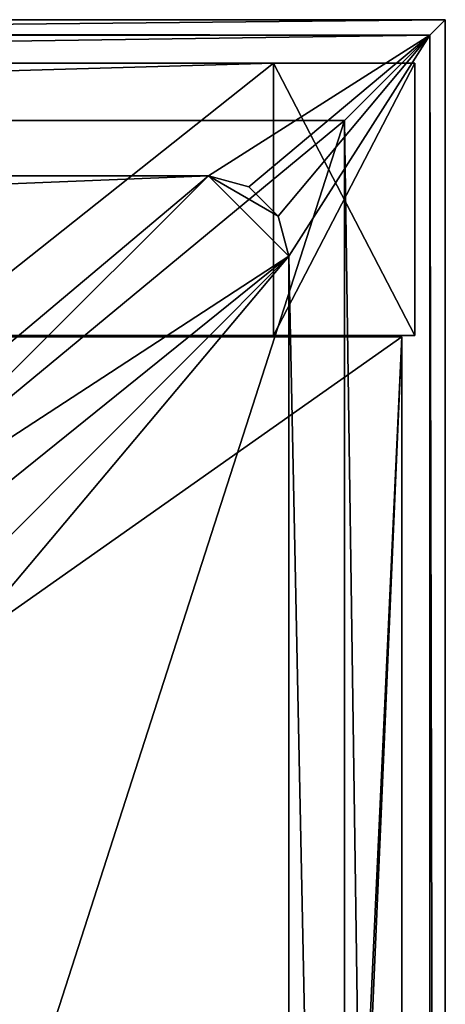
# Model space of a CAD drawing. Header units: metres. Extents: x -1004 to 0, y -708 to 0.
# Tile 93 of 93: x -42 to 0, y -98 to 0. Entities that reach past the tile are written whole.
import ezdxf

# ---------------------------------------------------------------- set-up
doc = ezdxf.new("R2010")
doc.units = ezdxf.units.M

msp = doc.modelspace()

# ---------------------------------------------------------------- linework, layer by layer
at = {"layer": 'top'}
for points in [[(-17.027203, -4.297202, 163.059692), (-987.0271, -4.297202, 163.059692), (-17.027203, -4.297202, 176.059937)], [(-987.0271, -4.297202, 163.059692), (-987.0271, -4.297202, 176.059692), (-17.027203, -4.297202, 176.059937)], [(-17.027203, -4.297202, 176.059937), (-987.0271, -4.297202, 176.059692), (-987.0271, -4.297202, 2050.059814)], [(-987.0271, -4.297202, 2063.059814), (-17.027203, -4.297202, 2063.059814), (-987.0271, -4.297202, 2050.059814)], [(-17.027203, -4.297202, 2063.059814), (-17.027203, -4.297202, 2050.059814), (-987.0271, -4.297202, 2050.059814)], [(-987.0271, -4.297202, 2050.059814), (-17.027203, -4.297202, 2050.059814), (-17.027203, -4.297202, 176.059937)], [(-17.027203, -4.297202, 2063.059814), (-987.0271, -4.297202, 2063.059814), (-51.027081, -31.297201, 2063.059814)], [(-17.027203, -4.297202, 163.059692), (-953.0271, -31.297201, 163.059692), (-987.0271, -4.297202, 163.059692)], [(-51.027081, -31.297201, 163.059692), (-953.0271, -31.297201, 163.059692), (-17.027203, -4.297202, 163.059692)], [(-17.027203, -31.297201, 2063.059814), (-17.027203, -4.297202, 2063.059814), (-51.027081, -31.297201, 2063.059814)], [(-17.027203, -31.297201, 163.059692), (-51.027081, -31.297201, 163.059692), (-17.027203, -4.297202, 163.059692)], [(-17.027203, -4.297202, 163.059692), (-17.027203, -4.297202, 176.059937), (-17.027203, -31.297201, 163.059692)], [(-17.027203, -4.297202, 176.059937), (-17.027203, -31.297201, 176.059937), (-17.027203, -31.297201, 163.059692)], [(-17.027203, -4.297202, 176.059937), (-3.027202, -4.297202, 176.059937), (-17.027203, -31.297201, 176.059937)], [(-3.027202, -4.297202, 176.059937), (-3.027202, -31.297201, 176.059937), (-17.027203, -31.297201, 176.059937)], [(-17.027203, -31.297201, 2050.059814), (-17.027203, -4.297202, 2050.059814), (-17.027203, -31.297201, 2063.059814)], [(-17.027203, -4.297202, 2050.059814), (-17.027203, -4.297202, 2063.059814), (-17.027203, -31.297201, 2063.059814)], [(-3.027202, -4.297202, 2050.059814), (-17.027203, -4.297202, 2050.059814), (-3.027202, -31.297201, 2050.059814)], [(-17.027203, -4.297202, 2050.059814), (-17.027203, -31.297201, 2050.059814), (-3.027202, -31.297201, 2050.059814)], [(-3.027202, -4.297202, 176.059937), (-17.027203, -4.297202, 176.059937), (-3.027202, -4.297202, 2050.059814)], [(-17.027203, -4.297202, 176.059937), (-17.027203, -4.297202, 2050.059814), (-3.027202, -4.297202, 2050.059814)], [(-3.027202, -4.297202, 2050.059814), (-3.027202, -31.297201, 2050.059814), (-3.027202, -4.297202, 176.059937)], [(-3.027202, -31.297201, 2050.059814), (-3.027202, -31.297201, 176.059937), (-3.027202, -4.297202, 176.059937)], [(-17.027203, -31.297201, 2063.059814), (-51.027081, -31.297201, 2063.059814), (-17.027203, -31.297201, 2050.059814)], [(-51.027081, -31.297201, 2063.059814), (-17.027203, -31.297201, 176.059937), (-17.027203, -31.297201, 2050.059814)], [(-51.027081, -31.297201, 2063.059814), (-51.027081, -31.297201, 163.059692), (-17.027203, -31.297201, 176.059937)], [(-51.027081, -31.297201, 163.059692), (-17.027203, -31.297201, 163.059692), (-17.027203, -31.297201, 176.059937)], [(-17.027203, -31.297201, 2050.059814), (-17.027203, -31.297201, 176.059937), (-3.027202, -31.297201, 176.059937)], [(-3.027202, -31.297201, 176.059937), (-3.027202, -31.297201, 2050.059814), (-17.027203, -31.297201, 2050.059814)]]:
    msp.add_3dface(points, dxfattribs=at)
at = {"layer": 'top01'}
for points in [[(-50.796959, -31.427202, 2063.059814), (-51.296959, -64.567253, 2063.059814), (-4.296958, -31.427202, 2063.059814)], [(-51.296959, -64.567253, 2063.059814), (-32.904652, -648.418274, 2063.059814), (-4.296958, -31.427202, 2063.059814)], [(-50.796959, -31.427202, 163.059692), (-4.296958, -31.427202, 163.059692), (-51.296959, -64.567253, 163.059692)], [(-4.296958, -31.427202, 163.059692), (-32.904652, -648.418274, 163.059692), (-51.296959, -64.567253, 163.059692)], [(-50.796959, -31.427202, 163.059692), (-50.796959, -31.427202, 2063.059814), (-4.296958, -31.427202, 163.059692)], [(-50.796959, -31.427202, 2063.059814), (-4.296958, -31.427202, 2063.059814), (-4.296958, -31.427202, 163.059692)], [(-4.296958, -31.427202, 2063.059814), (-32.904652, -648.418274, 2063.059814), (-31.296957, -654.418274, 2063.059814)], [(-32.904652, -648.418274, 163.059692), (-4.296958, -31.427202, 163.059692), (-31.296957, -654.418274, 163.059692)], [(-4.296958, -686.418274, 2063.059814), (-4.296958, -31.427202, 2063.059814), (-31.296957, -654.418274, 2063.059814)], [(-4.296958, -31.427202, 163.059692), (-4.296958, -686.418274, 163.059692), (-31.296957, -654.418274, 163.059692)], [(-4.296958, -31.427202, 2063.059814), (-4.296958, -686.418274, 2050.057129), (-4.296958, -31.427202, 163.059692)], [(-4.296958, -686.418274, 2050.057129), (-4.296958, -686.418274, 176.057236), (-4.296958, -31.427202, 163.059692)], [(-4.296958, -31.427202, 163.059692), (-4.296958, -686.418274, 176.057236), (-4.296958, -686.418274, 163.059692)], [(-4.296958, -31.427202, 2063.059814), (-4.296958, -686.418274, 2063.059814), (-4.296958, -686.418274, 2050.057129)], [(-43.296959, -642.418274, 2063.059814), (-37.296959, -644.026001, 2063.059814), (-51.296959, -64.567253, 2063.059814)], [(-51.296959, -64.567253, 2063.059814), (-37.296959, -644.026001, 2063.059814), (-32.904652, -648.418274, 2063.059814)], [(-51.296959, -64.567253, 163.059692), (-32.904652, -648.418274, 163.059692), (-37.296959, -644.026001, 163.059692)], [(-37.296959, -644.026001, 163.059692), (-43.296959, -642.418274, 163.059692), (-51.296959, -64.567253, 163.059692)]]:
    msp.add_3dface(points, dxfattribs=at)
at = {"layer": 'top0123459'}
for points in [[(0, 0), (-994.049377, -10), (-1004.049377, 0)], [(-1002.522156, -1.527202, 175), (-1.527202, -1.527202, 175), (-1004.049377, 0)], [(-1.527202, -1.527202, 175), (0, 0), (-1004.049377, 0)], [(-10, -10), (-994.049377, -10), (0, 0)], [(-0.000009, -704.05426), (-10, -10), (0, 0)], [(0, 0), (-1.527202, -1.527202, 175), (-0.000009, -704.05426)], [(-1002.522156, -1.527202, 175), (-980.601746, -15.487401, 175), (-1.527202, -1.527202, 175)], [(-980.601746, -15.487401, 175), (-23.447599, -15.487401, 175), (-1.527202, -1.527202, 175)], [(-1.527202, -1.527202, 175), (-23.447599, -15.487401, 175), (-19.467501, -16.553865, 175)], [(-19.467501, -16.553865, 175), (-16.553865, -19.467501, 175), (-1.527202, -1.527202, 175)], [(-16.553865, -19.467501, 175), (-15.487401, -23.447599, 175), (-1.527202, -1.527202, 175)], [(-1.527202, -1.527202, 175), (-15.487401, -23.447599, 175), (-1.527211, -702.527039, 175)], [(-1.527202, -1.527202, 175), (-1.527211, -702.527039, 175), (-0.000009, -704.05426)], [(-994.049377, -10, 90), (-994.049377, -10), (-10, -10, 90)], [(-994.049377, -10), (-10, -10), (-10, -10, 90)], [(-10, -10, 90), (-787.024658, -653.266907, 90), (-994.049377, -10, 90)], [(-217.024689, -653.266907, 90), (-787.024658, -653.266907, 90), (-10, -10, 90)], [(-10.00001, -694.05426, 90), (-217.024689, -653.266907, 90), (-10, -10, 90)], [(-10.00001, -694.05426), (-10, -10), (-0.000009, -704.05426)], [(-10, -10, 90), (-10, -10), (-10.00001, -694.05426, 90)], [(-10, -10), (-10.00001, -694.05426), (-10.00001, -694.05426, 90)], [(-980.601746, -15.487401, 163.059708), (-936.825439, -52.298347, 163.059708), (-23.447599, -15.487401, 163.059708)], [(-980.601746, -15.487401, 163.059708), (-23.447599, -15.487401, 163.059708), (-980.601746, -15.487401, 175)], [(-23.447599, -15.487401, 163.059708), (-23.447599, -15.487401, 175), (-980.601746, -15.487401, 175)], [(-936.825439, -52.298347, 163.059708), (-67.223724, -52.298347, 163.059708), (-23.447599, -15.487401, 163.059708)], [(-23.447599, -15.487401, 163.059708), (-67.223724, -52.298347, 163.059708), (-61.512032, -53.434471, 163.059708)], [(-23.447599, -15.487401, 163.059708), (-61.512032, -53.434471, 163.059708), (-15.487401, -23.447599, 163.059708)], [(-16.553865, -19.467501, 163.059708), (-23.447599, -15.487401, 163.059708), (-15.487401, -23.447599, 163.059708)], [(-16.553865, -19.467501, 163.059708), (-19.467501, -16.553865, 163.059708), (-23.447599, -15.487401, 163.059708)], [(-19.467501, -16.553865, 175), (-23.447599, -15.487401, 175), (-19.467501, -16.553865, 163.059708)], [(-23.447599, -15.487401, 175), (-23.447599, -15.487401, 163.059708), (-19.467501, -16.553865, 163.059708)], [(-16.553865, -19.467501, 175), (-19.467501, -16.553865, 175), (-16.553865, -19.467501, 163.059708)], [(-19.467501, -16.553865, 175), (-19.467501, -16.553865, 163.059708), (-16.553865, -19.467501, 163.059708)], [(-15.487401, -23.447599, 175), (-16.553865, -19.467501, 175), (-15.487401, -23.447599, 163.059708)], [(-16.553865, -19.467501, 175), (-16.553865, -19.467501, 163.059708), (-15.487401, -23.447599, 163.059708)], [(-15.487401, -23.447599, 163.059708), (-61.512032, -53.434471, 163.059708), (-56.669895, -56.669888, 163.059708)], [(-56.669895, -56.669888, 163.059708), (-53.434479, -61.512028, 163.059708), (-15.487401, -23.447599, 163.059708)], [(-53.434479, -61.512028, 163.059708), (-52.298355, -67.223717, 163.059708), (-15.487401, -23.447599, 163.059708)], [(-15.487401, -23.447599, 163.059708), (-52.298355, -67.223717, 163.059708), (-15.487411, -680.606628, 163.059708)], [(-15.487411, -680.606628, 163.059708), (-15.487411, -680.606628, 175), (-15.487401, -23.447599, 163.059708)], [(-15.487411, -680.606628, 175), (-15.487401, -23.447599, 175), (-15.487401, -23.447599, 163.059708)], [(-15.487401, -23.447599, 175), (-15.487411, -680.606628, 175), (-1.527211, -702.527039, 175)], [(-52.298355, -67.223717, 163.059708), (-52.298355, -636.830505, 163.059708), (-15.487411, -680.606628, 163.059708)]]:
    msp.add_3dface(points, dxfattribs=at)

doc.saveas('drawing.dxf')
